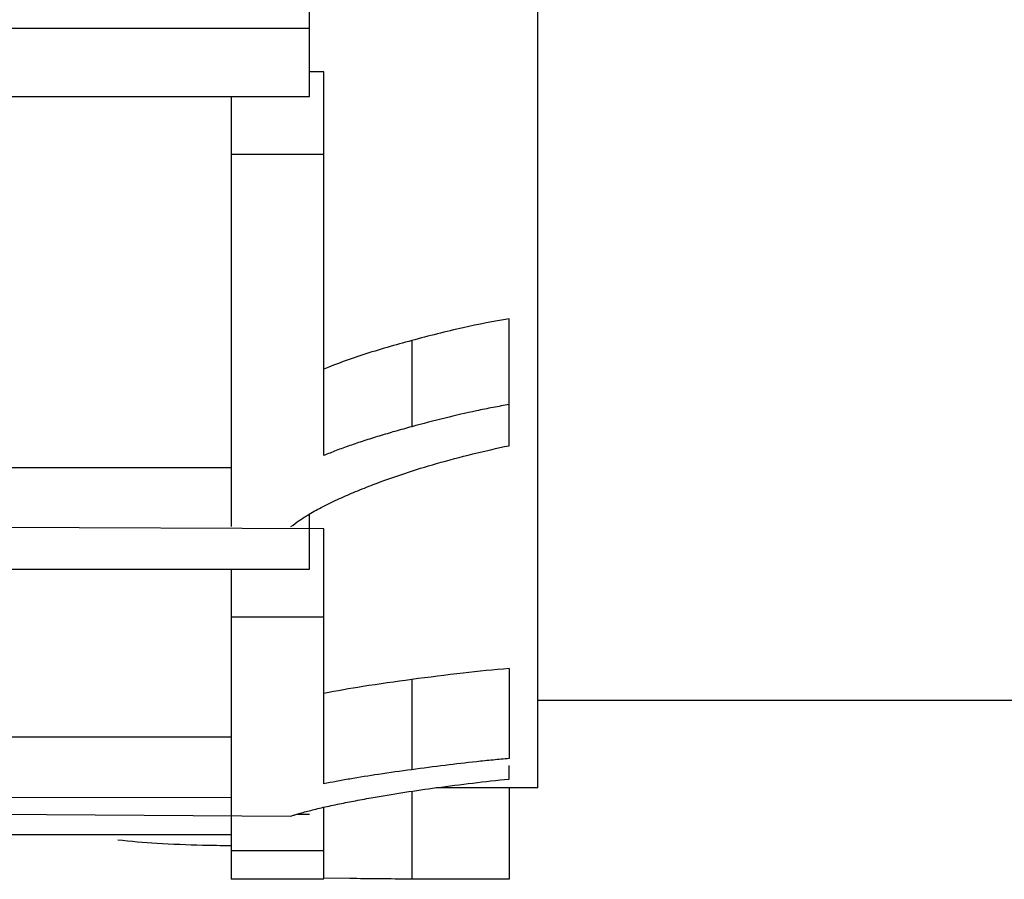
# Paper-space layout 'Sheet' of a CAD drawing. Header units: inches. Extents: x 0.2 to 10.8, y 0.2 to 8.3.
# Tile 55 of 256: x 3.1186 to 3.1315, y 1.9168 to 1.9281. Entities that reach past the tile are written whole.
import ezdxf

# ---------------------------------------------------------------- set-up
doc = ezdxf.new("R2010")
doc.units = ezdxf.units.IN
doc.header["$MEASUREMENT"] = 0
doc.layers.get('0').update_dxf_attribs({"lineweight": 5})

psp = doc.layouts.new('Sheet')

# ---------------------------------------------------------------- linework, layer by layer
at = {"color": 0, "linetype": 'ByBlock', "lineweight": -3}
for p, q in [((3.125363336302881, 1.917974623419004), (3.125363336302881, 2.120268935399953)), ((3.122363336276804, 1.92704241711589), (3.122363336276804, 1.928414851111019)), ((3.122363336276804, 1.92793644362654), (3.106363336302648, 1.92793644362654)), ((3.122554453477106, 1.927369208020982), (3.122363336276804, 1.927369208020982)), ((3.122554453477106, 1.922332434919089), (3.122554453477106, 1.927369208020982)), ((3.106363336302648, 1.92704241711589), (3.122363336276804, 1.92704241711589)), ((3.121338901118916, 1.92704241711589), (3.121338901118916, 1.921399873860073)), ((3.122554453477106, 1.9262806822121), (3.121338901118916, 1.9262806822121)), ((3.124985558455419, 1.922462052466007), (3.124985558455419, 1.924128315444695)), ((3.123707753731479, 1.923841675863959), (3.123707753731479, 1.922711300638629)), ((3.121338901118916, 1.922172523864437), (3.117635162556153, 1.922172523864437)), ((3.122363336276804, 1.920843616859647), (3.122363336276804, 1.921561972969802)), ((3.122554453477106, 1.921371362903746), (3.114840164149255, 1.92140573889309)), ((3.122554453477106, 1.91802574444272), (3.122554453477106, 1.921371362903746)), ((3.106363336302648, 1.920843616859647), (3.122363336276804, 1.920843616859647)), ((3.121338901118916, 1.920843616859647), (3.121338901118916, 1.916772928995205)), ((3.122554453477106, 1.920211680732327), (3.121338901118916, 1.920211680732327)), ((3.124985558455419, 1.919538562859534), (3.124985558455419, 1.918357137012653)), ((3.123707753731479, 1.919394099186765), (3.123707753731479, 1.918210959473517)), ((3.125363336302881, 1.919122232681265), (3.152503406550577, 1.919122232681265)), ((3.121338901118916, 1.918637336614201), (3.118144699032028, 1.918637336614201)), ((3.124985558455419, 1.918088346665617), (3.124985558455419, 1.918264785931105)), ((3.125363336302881, 1.917972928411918), (3.124025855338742, 1.917972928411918)), ((3.124985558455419, 1.917973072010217), (3.124985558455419, 1.916773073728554)), ((3.121338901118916, 1.917842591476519), (3.113295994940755, 1.917849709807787)), ((3.123707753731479, 1.917928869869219), (3.123707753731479, 1.916775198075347)), ((3.122554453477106, 1.916789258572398), (3.122554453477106, 1.91771708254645)), ((3.118239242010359, 1.917629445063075), (3.122122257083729, 1.917601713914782)), ((3.122217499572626, 1.917629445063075), (3.122363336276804, 1.917629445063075)), ((3.121338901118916, 1.917355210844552), (3.118239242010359, 1.917355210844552)), ((3.122554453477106, 1.917146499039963), (3.121338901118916, 1.917146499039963)), ((3.12289304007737, 1.916782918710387), (3.122554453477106, 1.916789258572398)), ((3.122554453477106, 1.916772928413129), (3.121338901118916, 1.916772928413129)), ((3.124667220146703, 1.916772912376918), (3.124555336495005, 1.916772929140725)), ((3.124985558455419, 1.916773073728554), (3.124667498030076, 1.916772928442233))]:
    psp.add_line(p, q, dxfattribs=at)
for points, knots in [([(3.124985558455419, 1.924128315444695), (3.124783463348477, 1.92409485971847), (3.124355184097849, 1.924008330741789), (3.123931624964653, 1.923901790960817), (3.123707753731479, 1.923841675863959)], [0, 0, 0, 0, 0.4691325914, 1, 1, 1, 1]), ([(3.123707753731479, 1.923841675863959), (3.123492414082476, 1.923783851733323), (3.123103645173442, 1.923672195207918), (3.122721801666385, 1.923537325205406), (3.122554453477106, 1.92346725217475)], [0, 0, 0, 0, 0.5513625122, 1, 1, 1, 1]), ([(3.124985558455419, 1.923001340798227), (3.124915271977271, 1.922989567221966), (3.124771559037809, 1.922963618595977), (3.124628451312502, 1.922934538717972), (3.124555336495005, 1.92291896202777)], [0, 0, 0, 0, 0.488049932, 1, 1, 1, 1]), ([(3.124555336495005, 1.92291896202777), (3.124418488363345, 1.92288980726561), (3.124135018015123, 1.922824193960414), (3.12385346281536, 1.922750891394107), (3.123707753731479, 1.922711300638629)], [0, 0, 0, 0, 0.4809690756, 1, 1, 1, 1]), ([(3.123707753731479, 1.922711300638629), (3.123634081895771, 1.92269128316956), (3.12349116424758, 1.922651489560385), (3.123348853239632, 1.922609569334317), (3.123279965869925, 1.922588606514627)], [0, 0, 0, 0, 0.5146161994, 1, 1, 1, 1]), ([(3.123279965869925, 1.922588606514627), (3.123212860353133, 1.922568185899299), (3.123083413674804, 1.922527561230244), (3.122954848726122, 1.922484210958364), (3.12289304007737, 1.922462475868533)], [0, 0, 0, 0, 0.5170456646, 1, 1, 1, 1]), ([(3.12289304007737, 1.922462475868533), (3.122833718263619, 1.922441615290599), (3.122720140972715, 1.922400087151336), (3.122607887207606, 1.922355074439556), (3.122554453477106, 1.922332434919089)], [0, 0, 0, 0, 0.5200586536, 1, 1, 1, 1]), ([(3.123202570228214, 1.921952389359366), (3.123474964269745, 1.922056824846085), (3.124064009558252, 1.92224878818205), (3.124665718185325, 1.92239457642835), (3.124985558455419, 1.922462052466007)], [0, 0, 0, 0, 0.4715875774, 1, 1, 1, 1]), ([(3.122758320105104, 1.921767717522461), (3.122827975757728, 1.921799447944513), (3.122975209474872, 1.921863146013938), (3.123124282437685, 1.921922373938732), (3.123202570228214, 1.921952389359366)], [0, 0, 0, 0, 0.4772356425, 1, 1, 1, 1]), ([(3.122359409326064, 1.921562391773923), (3.122419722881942, 1.921598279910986), (3.122551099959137, 1.921670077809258), (3.12268604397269, 1.9217347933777), (3.122758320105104, 1.921767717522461)], [0, 0, 0, 0, 0.469123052, 1, 1, 1, 1]), ([(3.122122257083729, 1.921399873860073), (3.122157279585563, 1.921428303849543), (3.122234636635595, 1.921485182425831), (3.122315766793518, 1.921536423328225), (3.122359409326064, 1.921562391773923)], [0, 0, 0, 0, 0.4704099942, 1, 1, 1, 1]), ([(3.124985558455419, 1.919538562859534), (3.124784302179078, 1.919521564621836), (3.124357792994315, 1.919477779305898), (3.123932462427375, 1.919424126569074), (3.123707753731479, 1.919394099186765)], [0, 0, 0, 0, 0.4711518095, 1, 1, 1, 1]), ([(3.123707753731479, 1.919394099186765), (3.123493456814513, 1.919365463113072), (3.123108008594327, 1.91931078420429), (3.122724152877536, 1.919245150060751), (3.122554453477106, 1.919211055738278)], [0, 0, 0, 0, 0.5553713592, 1, 1, 1, 1]), ([(3.124985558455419, 1.918357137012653), (3.124915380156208, 1.918351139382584), (3.124771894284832, 1.918337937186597), (3.124628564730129, 1.918323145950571), (3.124555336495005, 1.918315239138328)], [0, 0, 0, 0, 0.488827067, 1, 1, 1, 1]), ([(3.123707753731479, 1.918210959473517), (3.123562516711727, 1.918191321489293), (3.123290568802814, 1.918152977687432), (3.123019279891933, 1.918110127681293), (3.12289304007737, 1.918088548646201)], [0, 0, 0, 0, 0.5336595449, 1, 1, 1, 1]), ([(3.124555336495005, 1.918315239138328), (3.124418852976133, 1.918300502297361), (3.124136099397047, 1.91826746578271), (3.123853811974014, 1.918230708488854), (3.123707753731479, 1.918210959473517)], [0, 0, 0, 0, 0.4822413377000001, 1, 1, 1, 1]), ([(3.12289304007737, 1.918088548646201), (3.122833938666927, 1.918078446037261), (3.12272090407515, 1.918058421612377), (3.122608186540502, 1.918036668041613), (3.122554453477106, 1.91802574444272)], [0, 0, 0, 0, 0.5223296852, 1, 1, 1, 1]), ([(3.123202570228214, 1.917847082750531), (3.123478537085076, 1.917895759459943), (3.124071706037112, 1.917986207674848), (3.124667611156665, 1.918055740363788), (3.124985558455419, 1.918088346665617)], [0, 0, 0, 0, 0.4671680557, 1, 1, 1, 1]), ([(3.122758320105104, 1.917763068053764), (3.122828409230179, 1.917777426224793), (3.122976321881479, 1.917806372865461), (3.123124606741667, 1.917833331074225), (3.123202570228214, 1.917847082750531)], [0, 0, 0, 0, 0.4747122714, 1, 1, 1, 1]), ([(3.122359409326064, 1.917671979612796), (3.122389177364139, 1.91767972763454), (3.12245130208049, 1.917695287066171), (3.122513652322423, 1.917709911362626), (3.122546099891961, 1.917717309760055)], [0, 0, 0, 0, 0.480320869, 1, 1, 1, 1]), ([(3.122546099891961, 1.917717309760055), (3.122580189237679, 1.917725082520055), (3.122650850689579, 1.917740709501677), (3.122721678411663, 1.917755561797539), (3.122758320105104, 1.917763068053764)], [0, 0, 0, 0, 0.4831525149, 1, 1, 1, 1]), ([(3.122122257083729, 1.917601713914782), (3.122135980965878, 1.9176064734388), (3.122164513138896, 1.917616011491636), (3.122193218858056, 1.917625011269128), (3.122208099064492, 1.91762954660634)], [0, 0, 0, 0, 0.4828759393, 1, 1, 1, 1]), ([(3.122208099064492, 1.91762954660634), (3.122232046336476, 1.917636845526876), (3.122282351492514, 1.917651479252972), (3.122332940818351, 1.917665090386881), (3.122359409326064, 1.917671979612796)], [0, 0, 0, 0, 0.4778994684, 1, 1, 1, 1]), ([(3.120960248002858, 1.917218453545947), (3.120760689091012, 1.917223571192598), (3.120389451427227, 1.917238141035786), (3.120018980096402, 1.91726772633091), (3.119848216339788, 1.917286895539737)], [0, 0, 0, 0, 0.5374039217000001, 1, 1, 1, 1]), ([(3.12133632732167, 1.917211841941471), (3.12127254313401, 1.917212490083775), (3.12114717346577, 1.917214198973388), (3.12102182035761, 1.917216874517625), (3.120960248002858, 1.917218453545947)], [0, 0, 0, 0, 0.5087527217, 1, 1, 1, 1]), ([(3.123707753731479, 1.916775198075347), (3.123562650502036, 1.916775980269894), (3.123291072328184, 1.916777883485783), (3.123019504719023, 1.916781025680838), (3.12289304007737, 1.916782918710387)], [0, 0, 0, 0, 0.5342924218, 1, 1, 1, 1]), ([(3.124555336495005, 1.916772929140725), (3.12441897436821, 1.916772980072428), (3.124136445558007, 1.916773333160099), (3.123853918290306, 1.916774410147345), (3.123707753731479, 1.916775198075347)], [0, 0, 0, 0, 0.4826486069, 1, 1, 1, 1])]:
    psp.add_open_spline(points, degree=3, knots=knots, dxfattribs=at)

doc.saveas('drawing.dxf')
